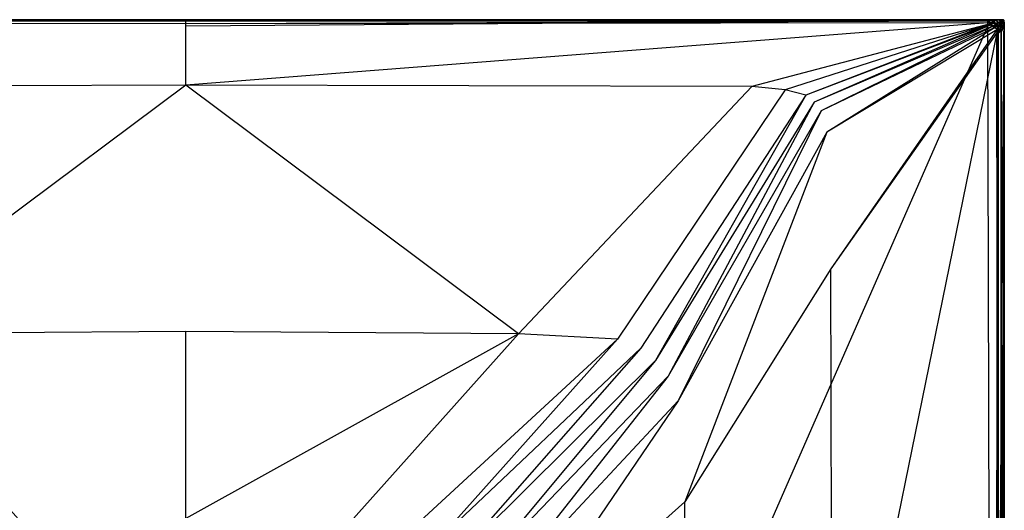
# Model space of a CAD drawing. Extents: x 0 to 0.8, y -0.9 to 0.
# Tile 17 of 17: x 0.319 to 0.8, y -0.24 to 0. Entities that reach past the tile are written whole.
import ezdxf

# ---------------------------------------------------------------- set-up
doc = ezdxf.new("R2010")
doc.units = 0
doc.layers.add('L0_WANNE_0_N_6229E3____REPLACEM', color=7, linetype='CONTINUOUS')

msp = doc.modelspace()

# ---------------------------------------------------------------- linework, layer by layer
at = {"layer": 'L0_WANNE_0_N_6229E3____REPLACEM', "color": 8}
for points, invisible_edges in [([(0.008, 0, 0.003678), (0.001294, 0, 0.030122), (0.4, 0, 0.005914), (0.008, 0, 0.003678)], 10), ([(0.4, 0, 0.005914), (0.001294, 0, 0.030122), (0.4, 0, 0.036031), (0.4, 0, 0.005914)], 13), ([(0.4, 0, 0.036031), (0.001294, 0, 0.030122), (0.001294, 0, 0.031383), (0.4, 0, 0.036031)], 10), ([(0.4, 0, 0.036031), (0.001294, 0, 0.031383), (0.001659, 0, 0.03323), (0.4, 0, 0.036031)], 13), ([(0.4, 0, 0.036031), (0.001659, 0, 0.03323), (0.007454, 0, 0.033795), (0.4, 0, 0.036031)], 10), ([(0.007477, 0, 0.034231), (0.4, 0, 0.036031), (0.007454, 0, 0.033795), (0.007477, 0, 0.034231)], 13), ([(0.0075, 0, 0.034667), (0.4, 0, 0.036467), (0.007477, 0, 0.034231), (0.0075, 0, 0.034667)], 13), ([(0.4, 0, 0.036031), (0.007477, 0, 0.034231), (0.4, 0, 0.036467), (0.4, 0, 0.036031)], 14), ([(0.0075, -0.000206, 0.034772), (0.4, 0, 0.036903), (0.0075, 0, 0.034667), (0.0075, -0.000206, 0.034772)], 13), ([(0.4, 0, 0.036903), (0.0075, -0.000206, 0.034772), (0.4, -0.000186, 0.036999), (0.4, 0, 0.036903)], 14), ([(0.4, 0, 0.036467), (0.0075, 0, 0.034667), (0.4, 0, 0.036903), (0.4, 0, 0.036467)], 14), ([(0.008, 0, 0.001), (0.4, 0, 0.002237), (0.008, 0), (0.008, 0, 0.001)], 13), ([(0.4, 0, 0.002237), (0.008, 0, 0.001), (0.4, 0, 0.003237), (0.4, 0, 0.002237)], 14), ([(0.008, 0, 0.003678), (0.4, 0, 0.005325), (0.008, 0, 0.003088), (0.008, 0, 0.003678)], 13), ([(0.4, 0, 0.005325), (0.008, 0, 0.003678), (0.4, 0, 0.005914), (0.4, 0, 0.005325)], 14), ([(0.008, 0, 0.003088), (0.4, 0, 0.003237), (0.008, 0, 0.001), (0.008, 0, 0.003088)], 13), ([(0.4, 0, 0.003237), (0.008, 0, 0.003088), (0.4, 0, 0.005325), (0.4, 0, 0.003237)], 14), ([(0.4, 0, 0.002237), (0.008, -0.002919), (0.008, 0), (0.4, 0, 0.002237)], 13), ([(0.008, -0.002919), (0.4, 0, 0.002237), (0.4, -0.002919, 0.002237), (0.008, -0.002919)], 14), ([(0.4, -0.000186, 0.036999), (0.7925, 0, 0.034667), (0.4, 0, 0.036903), (0.4, -0.000186, 0.036999)], 13), ([(0.7925, 0, 0.034667), (0.4, -0.000186, 0.036999), (0.7925, -0.000206, 0.034772), (0.7925, 0, 0.034667)], 14), ([(0.4, 0, 0.002237), (0.792, 0, 0.001), (0.792, 0), (0.4, 0, 0.002237)], 13), ([(0.792, 0, 0.001), (0.4, 0, 0.002237), (0.4, 0, 0.003237), (0.792, 0, 0.001)], 14), ([(0.4, 0, 0.036467), (0.7925, 0, 0.034667), (0.792523, 0, 0.034231), (0.4, 0, 0.036467)], 13), ([(0.7925, 0, 0.034667), (0.4, 0, 0.036467), (0.4, 0, 0.036903), (0.7925, 0, 0.034667)], 14), ([(0.4, 0, 0.005325), (0.792, 0, 0.003677), (0.792, 0, 0.003088), (0.4, 0, 0.005325)], 13), ([(0.792, 0, 0.003677), (0.4, 0, 0.005325), (0.4, 0, 0.005914), (0.792, 0, 0.003677)], 14), ([(0.4, 0, 0.005914), (0.7952, 0, 0.003677), (0.792, 0, 0.003677), (0.4, 0, 0.005914)], 13), ([(0.7952, 0, 0.003677), (0.4, 0, 0.005914), (0.7965, 0, 0.003677), (0.7952, 0, 0.003677)], 10), ([(0.7965, 0, 0.003677), (0.4, 0, 0.005914), (0.798706, 0, 0.003677), (0.7965, 0, 0.003677)], 13), ([(0.798706, 0, 0.003677), (0.4, 0, 0.005914), (0.798706, 0, 0.030122), (0.798706, 0, 0.003677)], 10), ([(0.798706, 0, 0.030122), (0.4, 0, 0.005914), (0.4, 0, 0.036031), (0.798706, 0, 0.030122)], 13), ([(0.798706, 0, 0.030122), (0.4, 0, 0.036031), (0.798706, 0, 0.031383), (0.798706, 0, 0.030122)], 10), ([(0.798706, 0, 0.031383), (0.4, 0, 0.036031), (0.798341, 0, 0.03323), (0.798706, 0, 0.031383)], 13), ([(0.798341, 0, 0.03323), (0.4, 0, 0.036031), (0.792546, 0, 0.033795), (0.798341, 0, 0.03323)], 14), ([(0.4, 0, 0.003237), (0.792, 0, 0.003088), (0.792, 0, 0.001), (0.4, 0, 0.003237)], 13), ([(0.792, 0, 0.003088), (0.4, 0, 0.003237), (0.4, 0, 0.005325), (0.792, 0, 0.003088)], 14), ([(0.4, 0, 0.036031), (0.792523, 0, 0.034231), (0.792546, 0, 0.033795), (0.4, 0, 0.036031)], 13), ([(0.792523, 0, 0.034231), (0.4, 0, 0.036031), (0.4, 0, 0.036467), (0.792523, 0, 0.034231)], 14), ([(0.792, 0), (0.4, -0.002919, 0.002237), (0.4, 0, 0.002237), (0.792, 0)], 13), ([(0.4, -0.002919, 0.002237), (0.792, 0), (0.792, -0.002919), (0.4, -0.002919, 0.002237)], 14), ([(0.792, 0, 0.001), (0.7952, 0), (0.792, 0), (0.792, 0, 0.001)], 13), ([(0.7952, 0), (0.792, 0, 0.001), (0.7952, 0, 0.001), (0.7952, 0)], 14), ([(0.792, 0, 0.003677), (0.7952, 0, 0.003088), (0.792, 0, 0.003088), (0.792, 0, 0.003677)], 13), ([(0.7952, 0, 0.003088), (0.792, 0, 0.003677), (0.7952, 0, 0.003677), (0.7952, 0, 0.003088)], 14), ([(0.792, 0, 0.003088), (0.7952, 0, 0.001), (0.792, 0, 0.001), (0.792, 0, 0.003088)], 13), ([(0.7952, 0, 0.001), (0.792, 0, 0.003088), (0.7952, 0, 0.003088), (0.7952, 0, 0.001)], 14), ([(0.7952, 0), (0.792, -0.002919), (0.792, 0), (0.7952, 0)], 13), ([(0.792, -0.002919), (0.7952, 0), (0.793437, -0.002919), (0.792, -0.002919)], 14), ([(0.7946, 0, 0.034845), (0.7925, 0, 0.034667), (0.7925, -0.000206, 0.034772), (0.7946, 0, 0.034845)], 14), ([(0.7946, 0, 0.034845), (0.7925, -0.000206, 0.034772), (0.794533, -0.000222, 0.034921), (0.7946, 0, 0.034845)], 14), ([(0.7925, 0, 0.034667), (0.794623, 0, 0.034409), (0.792523, 0, 0.034231), (0.7925, 0, 0.034667)], 13), ([(0.794623, 0, 0.034409), (0.7925, 0, 0.034667), (0.7946, 0, 0.034845), (0.794623, 0, 0.034409)], 14), ([(0.792523, 0, 0.034231), (0.794646, 0, 0.033973), (0.792546, 0, 0.033795), (0.792523, 0, 0.034231)], 13), ([(0.794646, 0, 0.033973), (0.792523, 0, 0.034231), (0.794623, 0, 0.034409), (0.794646, 0, 0.033973)], 14), ([(0.792546, 0, 0.033795), (0.797619, 0, 0.034046), (0.798341, 0, 0.03323), (0.792546, 0, 0.033795)], 15), ([(0.797619, 0, 0.034046), (0.792546, 0, 0.033795), (0.795519, 0, 0.033973), (0.797619, 0, 0.034046)], 15), ([(0.795519, 0, 0.033973), (0.792546, 0, 0.033795), (0.794646, 0, 0.033973), (0.795519, 0, 0.033973)], 15), ([(0.7952, 0), (0.795479, -0.002919), (0.793437, -0.002919), (0.7952, 0)], 13), ([(0.795417, -0.000253, 0.034919), (0.7946, 0, 0.034845), (0.794533, -0.000222, 0.034921), (0.795417, -0.000253, 0.034919)], 13), ([(0.7946, 0, 0.034845), (0.795417, -0.000253, 0.034919), (0.7955, 0, 0.034845), (0.7946, 0, 0.034845)], 14), ([(0.7946, 0, 0.034845), (0.795509, 0, 0.034409), (0.794623, 0, 0.034409), (0.7946, 0, 0.034845)], 13), ([(0.795509, 0, 0.034409), (0.7946, 0, 0.034845), (0.7955, 0, 0.034845), (0.795509, 0, 0.034409)], 14), ([(0.794623, 0, 0.034409), (0.795519, 0, 0.033973), (0.794646, 0, 0.033973), (0.794623, 0, 0.034409)], 13), ([(0.795519, 0, 0.033973), (0.794623, 0, 0.034409), (0.795509, 0, 0.034409), (0.795519, 0, 0.033973)], 14), ([(0.7952, 0, 0.001), (0.7965, 0), (0.7952, 0), (0.7952, 0, 0.001)], 13), ([(0.7965, 0), (0.7952, 0, 0.001), (0.7965, 0, 0.001), (0.7965, 0)], 14), ([(0.7952, 0, 0.003088), (0.7965, 0, 0.001), (0.7952, 0, 0.001), (0.7952, 0, 0.003088)], 13), ([(0.7965, 0, 0.001), (0.7952, 0, 0.003088), (0.7965, 0, 0.003088), (0.7965, 0, 0.001)], 14), ([(0.7952, 0, 0.003677), (0.7965, 0, 0.003088), (0.7952, 0, 0.003088), (0.7952, 0, 0.003677)], 13), ([(0.7965, 0, 0.003088), (0.7952, 0, 0.003677), (0.7965, 0, 0.003677), (0.7965, 0, 0.003088)], 14), ([(0.795479, -0.002919), (0.7952, 0), (0.7965, 0), (0.795479, -0.002919)], 14), ([(0.79782, -0.0003, 0.034998), (0.7955, 0, 0.034845), (0.795417, -0.000253, 0.034919), (0.79782, -0.0003, 0.034998)], 13), ([(0.7965, 0), (0.796271, -0.002919), (0.795479, -0.002919), (0.7965, 0)], 13), ([(0.7955, 0, 0.034845), (0.79782, -0.0003, 0.034998), (0.798078, 0, 0.034934), (0.7955, 0, 0.034845)], 14), ([(0.7955, 0, 0.034845), (0.797848, 0, 0.03449), (0.795509, 0, 0.034409), (0.7955, 0, 0.034845)], 13), ([(0.797848, 0, 0.03449), (0.7955, 0, 0.034845), (0.798078, 0, 0.034934), (0.797848, 0, 0.03449)], 14), ([(0.795509, 0, 0.034409), (0.797619, 0, 0.034046), (0.795519, 0, 0.033973), (0.795509, 0, 0.034409)], 13), ([(0.797619, 0, 0.034046), (0.795509, 0, 0.034409), (0.797848, 0, 0.03449), (0.797619, 0, 0.034046)], 14), ([(0.796271, -0.002919), (0.7965, 0), (0.799684, 0), (0.796271, -0.002919)], 14), ([(0.799684, 0), (0.796784, -0.0038), (0.796271, -0.002919), (0.799684, 0)], 13), ([(0.7965, 0, 0.001), (0.799684, 0), (0.7965, 0), (0.7965, 0, 0.001)], 13), ([(0.799684, 0), (0.7965, 0, 0.001), (0.799526, 0, 0.001), (0.799684, 0)], 14), ([(0.7965, 0, 0.003088), (0.799526, 0, 0.001), (0.7965, 0, 0.001), (0.7965, 0, 0.003088)], 13), ([(0.799526, 0, 0.001), (0.7965, 0, 0.003088), (0.799195, 0, 0.003088), (0.799526, 0, 0.001)], 14), ([(0.7965, 0, 0.003677), (0.799195, 0, 0.003088), (0.7965, 0, 0.003088), (0.7965, 0, 0.003677)], 13), ([(0.799195, 0, 0.003088), (0.7965, 0, 0.003677), (0.798706, 0, 0.003677), (0.799195, 0, 0.003088)], 14), ([(0.796784, -0.0038), (0.799684, 0), (0.799698, -0.000251), (0.796784, -0.0038)], 14), ([(0.797619, 0, 0.034046), (0.798802, 0, 0.033414), (0.798341, 0, 0.03323), (0.797619, 0, 0.034046)], 13), ([(0.798802, 0, 0.033414), (0.797619, 0, 0.034046), (0.797848, 0, 0.03449), (0.798802, 0, 0.033414)], 14), ([(0.798093, -0.000374, 0.034934), (0.798078, 0, 0.034934), (0.79782, -0.0003, 0.034998), (0.798093, -0.000374, 0.034934)], 14), ([(0.797848, 0, 0.03449), (0.799262, 0, 0.033597), (0.798802, 0, 0.033414), (0.797848, 0, 0.03449)], 13), ([(0.799262, 0, 0.033597), (0.797848, 0, 0.03449), (0.798078, 0, 0.034934), (0.799262, 0, 0.033597)], 14), ([(0.79928, -0.000288, 0.033586), (0.798078, 0, 0.034934), (0.798093, -0.000374, 0.034934), (0.79928, -0.000288, 0.033586)], 13), ([(0.798078, 0, 0.034934), (0.79928, -0.000288, 0.033586), (0.799262, 0, 0.033597), (0.798078, 0, 0.034934)], 14), ([(0.798341, 0, 0.03323), (0.799195, 0, 0.031421), (0.798706, 0, 0.031383), (0.798341, 0, 0.03323)], 13), ([(0.799195, 0, 0.031421), (0.798341, 0, 0.03323), (0.798802, 0, 0.033414), (0.799195, 0, 0.031421)], 14), ([(0.798706, 0, 0.003677), (0.799195, 0, 0.030122), (0.799195, 0, 0.003088), (0.798706, 0, 0.003677)], 13), ([(0.799195, 0, 0.030122), (0.798706, 0, 0.003677), (0.798706, 0, 0.030122), (0.799195, 0, 0.030122)], 14), ([(0.798706, 0, 0.031383), (0.799195, 0, 0.030122), (0.798706, 0, 0.030122), (0.798706, 0, 0.031383)], 13), ([(0.799195, 0, 0.030122), (0.798706, 0, 0.031383), (0.799195, 0, 0.031421), (0.799195, 0, 0.030122)], 14), ([(0.798802, 0, 0.033414), (0.799684, 0, 0.031459), (0.799195, 0, 0.031421), (0.798802, 0, 0.033414)], 13), ([(0.799684, 0, 0.031459), (0.798802, 0, 0.033414), (0.799262, 0, 0.033597), (0.799684, 0, 0.031459)], 14), ([(0.799195, 0, 0.031421), (0.799684, 0, 0.030122), (0.799195, 0, 0.030122), (0.799195, 0, 0.031421)], 13), ([(0.799684, 0, 0.030122), (0.799195, 0, 0.031421), (0.799684, 0, 0.031459), (0.799684, 0, 0.030122)], 14), ([(0.799684, 0, 0.001015), (0.799526, 0, 0.001), (0.799195, 0, 0.003088), (0.799684, 0, 0.001015)], 10), ([(0.799684, 0, 0.001015), (0.799195, 0, 0.003088), (0.799684, 0, 0.030122), (0.799684, 0, 0.001015)], 13), ([(0.799684, 0, 0.030122), (0.799195, 0, 0.003088), (0.799195, 0, 0.030122), (0.799684, 0, 0.030122)], 15), ([(0.79971, -0.000251, 0.031459), (0.799262, 0, 0.033597), (0.79928, -0.000288, 0.033586), (0.79971, -0.000251, 0.031459)], 13), ([(0.799262, 0, 0.033597), (0.79971, -0.000251, 0.031459), (0.799684, 0, 0.031459), (0.799262, 0, 0.033597)], 14), ([(0.799526, 0, 0.001), (0.799684, 0, 0.001015), (0.799684, 0), (0.799526, 0, 0.001)], 13), ([(0.799698, -0.000251), (0.799684, 0, 0.001015), (0.799698, -0.000251, 0.001015), (0.799698, -0.000251)], 13), ([(0.799684, 0, 0.001015), (0.799698, -0.000251), (0.799684, 0), (0.799684, 0, 0.001015)], 14), ([(0.79971, -0.000251, 0.030122), (0.799684, 0, 0.031459), (0.79971, -0.000251, 0.031459), (0.79971, -0.000251, 0.030122)], 13), ([(0.799684, 0, 0.031459), (0.79971, -0.000251, 0.030122), (0.799684, 0, 0.030122), (0.799684, 0, 0.031459)], 14), ([(0.799698, -0.000251, 0.001015), (0.799684, 0, 0.030122), (0.79971, -0.000251, 0.030122), (0.799698, -0.000251, 0.001015)], 13), ([(0.799684, 0, 0.030122), (0.799698, -0.000251, 0.001015), (0.799684, 0, 0.001015), (0.799684, 0, 0.030122)], 14), ([(0.4, -0.897081, 0.00451), (0.002917, -0.399287, 0.002258), (0.005468, -0.002919), (0.4, -0.897081, 0.00451)], 14), ([(0.4, -0.897081, 0.00451), (0.005468, -0.002919), (0.00653, -0.002919), (0.4, -0.897081, 0.00451)], 14), ([(0.4, -0.897081, 0.00451), (0.00653, -0.002919), (0.008, -0.002919), (0.4, -0.897081, 0.00451)], 14), ([(0.0075, -0.000748, 0.035451), (0.4, -0.000186, 0.036999), (0.0075, -0.000206, 0.034772), (0.0075, -0.000748, 0.035451)], 13), ([(0.4, -0.000186, 0.036999), (0.0075, -0.000748, 0.035451), (0.4, -0.000758, 0.037687), (0.4, -0.000186, 0.036999)], 14), ([(0.008023, -0.001572, 0.03549), (0.4, -0.000758, 0.037687), (0.0075, -0.000748, 0.035451), (0.008023, -0.001572, 0.03549)], 13), ([(0.4, -0.897081, 0.00451), (0.008, -0.002919), (0.4, -0.002919, 0.002237), (0.4, -0.897081, 0.00451)], 14), ([(0.4, -0.000758, 0.037687), (0.008023, -0.001572, 0.03549), (0.4, -0.001982, 0.037727), (0.4, -0.000758, 0.037687)], 14), ([(0.4, -0.001982, 0.037727), (0.008023, -0.001572, 0.03549), (0.123287, -0.032694, 0.037049), (0.4, -0.001982, 0.037727)], 14), ([(0.4, -0.032041, 0.037048), (0.4, -0.001982, 0.037727), (0.123287, -0.032694, 0.037049), (0.4, -0.032041, 0.037048)], 14), ([(0.4, -0.000186, 0.036999), (0.7925, -0.000748, 0.035451), (0.7925, -0.000206, 0.034772), (0.4, -0.000186, 0.036999)], 13), ([(0.7925, -0.000748, 0.035451), (0.4, -0.000186, 0.036999), (0.4, -0.000758, 0.037687), (0.7925, -0.000748, 0.035451)], 14), ([(0.4, -0.001982, 0.037727), (0.7925, -0.000748, 0.035451), (0.4, -0.000758, 0.037687), (0.4, -0.001982, 0.037727)], 13), ([(0.7925, -0.000748, 0.035451), (0.4, -0.001982, 0.037727), (0.791977, -0.001572, 0.03549), (0.7925, -0.000748, 0.035451)], 14), ([(0.791977, -0.001572, 0.03549), (0.4, -0.001982, 0.037727), (0.4, -0.032041, 0.037048), (0.791977, -0.001572, 0.03549)], 14), ([(0.791977, -0.001572, 0.03549), (0.4, -0.032041, 0.037048), (0.676713, -0.032694, 0.037049), (0.791977, -0.001572, 0.03549)], 14), ([(0.792, -0.002919), (0.4, -0.897081, 0.00451), (0.4, -0.002919, 0.002237), (0.792, -0.002919)], 14), ([(0.794217, -0.896614, 0.002273), (0.4, -0.897081, 0.00451), (0.792, -0.002919), (0.794217, -0.896614, 0.002273)], 14), ([(0.79367, -0.001873, 0.03549), (0.791977, -0.001572, 0.03549), (0.676713, -0.032694, 0.037049), (0.79367, -0.001873, 0.03549)], 14), ([(0.79367, -0.001873, 0.03549), (0.676713, -0.032694, 0.037049), (0.692959, -0.034331, 0.035977), (0.79367, -0.001873, 0.03549)], 14), ([(0.702983, -0.0368, 0.035988), (0.79367, -0.001873, 0.03549), (0.692959, -0.034331, 0.035977), (0.702983, -0.0368, 0.035988)], 13), ([(0.79367, -0.001873, 0.03549), (0.702983, -0.0368, 0.035988), (0.794483, -0.002062, 0.03549), (0.79367, -0.001873, 0.03549)], 14), ([(0.707027, -0.040233, 0.035989), (0.794483, -0.002062, 0.03549), (0.702983, -0.0368, 0.035988), (0.707027, -0.040233, 0.035989)], 13), ([(0.794483, -0.002062, 0.03549), (0.707027, -0.040233, 0.035989), (0.795903, -0.002443, 0.03549), (0.794483, -0.002062, 0.03549)], 14), ([(0.710521, -0.044476, 0.035988), (0.795903, -0.002443, 0.03549), (0.707027, -0.040233, 0.035989), (0.710521, -0.044476, 0.035988)], 13), ([(0.795903, -0.002443, 0.03549), (0.710521, -0.044476, 0.035988), (0.796058, -0.003518, 0.03549), (0.795903, -0.002443, 0.03549)], 14), ([(0.713249, -0.054905, 0.036007), (0.796058, -0.003518, 0.03549), (0.710521, -0.044476, 0.035988), (0.713249, -0.054905, 0.036007)], 13), ([(0.796058, -0.003518, 0.03549), (0.713249, -0.054905, 0.036007), (0.796296, -0.004953, 0.03549), (0.796058, -0.003518, 0.03549)], 14), ([(0.79367, -0.001873, 0.03549), (0.7925, -0.000748, 0.035451), (0.791977, -0.001572, 0.03549), (0.79367, -0.001873, 0.03549)], 13), ([(0.794217, -0.896614, 0.002273), (0.792, -0.002919), (0.793437, -0.002919), (0.794217, -0.896614, 0.002273)], 14), ([(0.7925, -0.000748, 0.035451), (0.794533, -0.000222, 0.034921), (0.7925, -0.000206, 0.034772), (0.7925, -0.000748, 0.035451)], 14), ([(0.794533, -0.000222, 0.034921), (0.7925, -0.000748, 0.035451), (0.794341, -0.000867, 0.035451), (0.794533, -0.000222, 0.034921)], 14), ([(0.7925, -0.000748, 0.035451), (0.79367, -0.001873, 0.03549), (0.794341, -0.000867, 0.035451), (0.7925, -0.000748, 0.035451)], 14), ([(0.796784, -0.0038), (0.793437, -0.002919), (0.795479, -0.002919), (0.796784, -0.0038)], 14), ([(0.796884, -0.00484), (0.793437, -0.002919), (0.796784, -0.0038), (0.796884, -0.00484)], 14), ([(0.796884, -0.00484), (0.794217, -0.896614, 0.002273), (0.793437, -0.002919), (0.796884, -0.00484)], 14), ([(0.794483, -0.002062, 0.03549), (0.794341, -0.000867, 0.035451), (0.79367, -0.001873, 0.03549), (0.794483, -0.002062, 0.03549)], 13), ([(0.795197, -0.000922, 0.035451), (0.794533, -0.000222, 0.034921), (0.794341, -0.000867, 0.035451), (0.795197, -0.000922, 0.035451)], 13), ([(0.794341, -0.000867, 0.035451), (0.794483, -0.002062, 0.03549), (0.795197, -0.000922, 0.035451), (0.794341, -0.000867, 0.035451)], 14), ([(0.795903, -0.002443, 0.03549), (0.795197, -0.000922, 0.035451), (0.794483, -0.002062, 0.03549), (0.795903, -0.002443, 0.03549)], 13), ([(0.794533, -0.000222, 0.034921), (0.795197, -0.000922, 0.035451), (0.795417, -0.000253, 0.034919), (0.794533, -0.000222, 0.034921)], 14), ([(0.797081, -0.001159, 0.035451), (0.795417, -0.000253, 0.034919), (0.795197, -0.000922, 0.035451), (0.797081, -0.001159, 0.035451)], 14), ([(0.795197, -0.000922, 0.035451), (0.795903, -0.002443, 0.03549), (0.797081, -0.001159, 0.035451), (0.795197, -0.000922, 0.035451)], 14), ([(0.79782, -0.0003, 0.034998), (0.795417, -0.000253, 0.034919), (0.797081, -0.001159, 0.035451), (0.79782, -0.0003, 0.034998)], 14), ([(0.796784, -0.0038), (0.795479, -0.002919), (0.796271, -0.002919), (0.796784, -0.0038)], 14), ([(0.796058, -0.003518, 0.03549), (0.797081, -0.001159, 0.035451), (0.795903, -0.002443, 0.03549), (0.796058, -0.003518, 0.03549)], 13), ([(0.797081, -0.001159, 0.035451), (0.796058, -0.003518, 0.03549), (0.797016, -0.002493, 0.035451), (0.797081, -0.001159, 0.035451)], 14), ([(0.796296, -0.004953, 0.03549), (0.797016, -0.002493, 0.035451), (0.796058, -0.003518, 0.03549), (0.796296, -0.004953, 0.03549)], 13), ([(0.797016, -0.002493, 0.035451), (0.796296, -0.004953, 0.03549), (0.797088, -0.004335, 0.035451), (0.797016, -0.002493, 0.035451)], 14), ([(0.797088, -0.004335, 0.035451), (0.796296, -0.004953, 0.03549), (0.796342, -0.006464, 0.03549), (0.797088, -0.004335, 0.035451)], 14), ([(0.797088, -0.004335, 0.035451), (0.796342, -0.006464, 0.03549), (0.7968, -0.005941, 0.035451), (0.797088, -0.004335, 0.035451)], 14), ([(0.799698, -0.000251), (0.796884, -0.00484), (0.796784, -0.0038), (0.799698, -0.000251)], 13), ([(0.7984, -0.006041, 0.034667), (0.797088, -0.004335, 0.035451), (0.7968, -0.005941, 0.035451), (0.7984, -0.006041, 0.034667)], 14), ([(0.796884, -0.00484), (0.799698, -0.000251), (0.799794, -0.002044), (0.796884, -0.00484)], 14), ([(0.799794, -0.002044), (0.797009, -0.005891), (0.796884, -0.00484), (0.799794, -0.002044)], 13), ([(0.797009, -0.005891), (0.799794, -0.002044), (0.799923, -0.003343), (0.797009, -0.005891)], 14), ([(0.799923, -0.003343), (0.797083, -0.006576), (0.797009, -0.005891), (0.799923, -0.003343)], 13), ([(0.798197, -0.003043, 0.034934), (0.797081, -0.001159, 0.035451), (0.797016, -0.002493, 0.035451), (0.798197, -0.003043, 0.034934)], 14), ([(0.798197, -0.003043, 0.034934), (0.797016, -0.002493, 0.035451), (0.797088, -0.004335, 0.035451), (0.798197, -0.003043, 0.034934)], 14), ([(0.798197, -0.003043, 0.034934), (0.79782, -0.0003, 0.034998), (0.797081, -0.001159, 0.035451), (0.798197, -0.003043, 0.034934)], 14), ([(0.797083, -0.006576), (0.799923, -0.003343), (0.8, -0.006541), (0.797083, -0.006576)], 14), ([(0.798223, -0.003943, 0.034845), (0.798197, -0.003043, 0.034934), (0.797088, -0.004335, 0.035451), (0.798223, -0.003943, 0.034845)], 14), ([(0.7984, -0.006041, 0.034667), (0.798223, -0.003943, 0.034845), (0.797088, -0.004335, 0.035451), (0.7984, -0.006041, 0.034667)], 14), ([(0.798197, -0.003043, 0.034934), (0.798093, -0.000374, 0.034934), (0.79782, -0.0003, 0.034998), (0.798197, -0.003043, 0.034934)], 14), ([(0.798093, -0.000374, 0.034934), (0.799407, -0.002343, 0.033508), (0.79928, -0.000288, 0.033586), (0.798093, -0.000374, 0.034934)], 14), ([(0.799407, -0.002343, 0.033508), (0.798093, -0.000374, 0.034934), (0.798197, -0.003043, 0.034934), (0.799407, -0.002343, 0.033508)], 13), ([(0.799407, -0.002343, 0.033508), (0.798197, -0.003043, 0.034934), (0.799533, -0.003443, 0.033419), (0.799407, -0.002343, 0.033508)], 14), ([(0.798197, -0.003043, 0.034934), (0.798223, -0.003943, 0.034845), (0.799533, -0.003443, 0.033419), (0.798197, -0.003043, 0.034934)], 14), ([(0.799533, -0.003443, 0.033419), (0.798223, -0.003943, 0.034845), (0.7984, -0.006041, 0.034667), (0.799533, -0.003443, 0.033419)], 14), ([(0.799533, -0.003443, 0.033419), (0.7984, -0.006041, 0.034667), (0.7996, -0.006241, 0.033241), (0.799533, -0.003443, 0.033419)], 14), ([(0.79971, -0.000251, 0.031459), (0.79928, -0.000288, 0.033586), (0.799894, -0.002044, 0.031459), (0.79971, -0.000251, 0.031459)], 14), ([(0.79928, -0.000288, 0.033586), (0.799407, -0.002343, 0.033508), (0.799894, -0.002044, 0.031459), (0.79928, -0.000288, 0.033586)], 14), ([(0.799894, -0.002044, 0.031459), (0.799407, -0.002343, 0.033508), (0.799923, -0.003343, 0.031459), (0.799894, -0.002044, 0.031459)], 14), ([(0.799407, -0.002343, 0.033508), (0.799533, -0.003443, 0.033419), (0.799923, -0.003343, 0.031459), (0.799407, -0.002343, 0.033508)], 14), ([(0.799923, -0.003343, 0.031459), (0.799533, -0.003443, 0.033419), (0.7996, -0.006241, 0.033241), (0.799923, -0.003343, 0.031459)], 14), ([(0.799923, -0.003343, 0.031459), (0.7996, -0.006241, 0.033241), (0.8, -0.006541, 0.031459), (0.799923, -0.003343, 0.031459)], 14), ([(0.799698, -0.000251, 0.001015), (0.79971, -0.000251, 0.030122), (0.799797, -0.002044, 0.001015), (0.799698, -0.000251, 0.001015)], 14), ([(0.799794, -0.002044), (0.799698, -0.000251, 0.001015), (0.799797, -0.002044, 0.001015), (0.799794, -0.002044)], 13), ([(0.799698, -0.000251, 0.001015), (0.799794, -0.002044), (0.799698, -0.000251), (0.799698, -0.000251, 0.001015)], 14), ([(0.79971, -0.000251, 0.030122), (0.799894, -0.002044, 0.030122), (0.799797, -0.002044, 0.001015), (0.79971, -0.000251, 0.030122)], 14), ([(0.799894, -0.002044, 0.030122), (0.79971, -0.000251, 0.031459), (0.799894, -0.002044, 0.031459), (0.799894, -0.002044, 0.030122)], 13), ([(0.79971, -0.000251, 0.031459), (0.799894, -0.002044, 0.030122), (0.79971, -0.000251, 0.030122), (0.79971, -0.000251, 0.031459)], 14), ([(0.799797, -0.002044, 0.001015), (0.799923, -0.003343), (0.799794, -0.002044), (0.799797, -0.002044, 0.001015)], 14), ([(0.799797, -0.002044, 0.001015), (0.799894, -0.002044, 0.030122), (0.799923, -0.003343, 0.001015), (0.799797, -0.002044, 0.001015)], 14), ([(0.799923, -0.003343), (0.799797, -0.002044, 0.001015), (0.799923, -0.003343, 0.001015), (0.799923, -0.003343)], 13), ([(0.799923, -0.003343, 0.030122), (0.799894, -0.002044, 0.031459), (0.799923, -0.003343, 0.031459), (0.799923, -0.003343, 0.030122)], 13), ([(0.799894, -0.002044, 0.031459), (0.799923, -0.003343, 0.030122), (0.799894, -0.002044, 0.030122), (0.799894, -0.002044, 0.031459)], 14), ([(0.799894, -0.002044, 0.030122), (0.799923, -0.003343, 0.030122), (0.799923, -0.003343, 0.001015), (0.799894, -0.002044, 0.030122)], 14), ([(0.8, -0.006541), (0.799923, -0.003343, 0.001015), (0.8, -0.006541, 0.001015), (0.8, -0.006541)], 13), ([(0.799923, -0.003343, 0.001015), (0.8, -0.006541), (0.799923, -0.003343), (0.799923, -0.003343, 0.001015)], 14), ([(0.8, -0.006541, 0.030122), (0.799923, -0.003343, 0.031459), (0.8, -0.006541, 0.031459), (0.8, -0.006541, 0.030122)], 13), ([(0.799923, -0.003343, 0.031459), (0.8, -0.006541, 0.030122), (0.799923, -0.003343, 0.030122), (0.799923, -0.003343, 0.031459)], 14), ([(0.8, -0.006541, 0.001015), (0.799923, -0.003343, 0.030122), (0.8, -0.006541, 0.030122), (0.8, -0.006541, 0.001015)], 13), ([(0.799923, -0.003343, 0.030122), (0.8, -0.006541, 0.001015), (0.799923, -0.003343, 0.001015), (0.799923, -0.003343, 0.030122)], 14), ([(0.715188, -0.121646, 0.035978), (0.796296, -0.004953, 0.03549), (0.713249, -0.054905, 0.036007), (0.715188, -0.121646, 0.035978)], 13), ([(0.796296, -0.004953, 0.03549), (0.715188, -0.121646, 0.035978), (0.796342, -0.006464, 0.03549), (0.796296, -0.004953, 0.03549)], 14), ([(0.796342, -0.006464, 0.03549), (0.715188, -0.121646, 0.035978), (0.716021, -0.399287, 0.035976), (0.796342, -0.006464, 0.03549)], 14), ([(0.796342, -0.006464, 0.03549), (0.716021, -0.399287, 0.035976), (0.795771, -0.399287, 0.037748), (0.796342, -0.006464, 0.03549)], 14), ([(0.797083, -0.399287, 0.002258), (0.794217, -0.896614, 0.002273), (0.796884, -0.00484), (0.797083, -0.399287, 0.002258)], 14), ([(0.797, -0.399287, 0.037708), (0.796342, -0.006464, 0.03549), (0.795771, -0.399287, 0.037748), (0.797, -0.399287, 0.037708)], 14), ([(0.797, -0.399287, 0.037708), (0.7968, -0.005941, 0.035451), (0.796342, -0.006464, 0.03549), (0.797, -0.399287, 0.037708)], 14), ([(0.7984, -0.006041, 0.034667), (0.7968, -0.005941, 0.035451), (0.797, -0.399287, 0.037708), (0.7984, -0.006041, 0.034667)], 14), ([(0.797083, -0.006576), (0.796884, -0.00484), (0.797009, -0.005891), (0.797083, -0.006576)], 14), ([(0.797083, -0.399287, 0.002258), (0.796884, -0.00484), (0.797083, -0.006576), (0.797083, -0.399287, 0.002258)], 14), ([(0.7985, -0.399287, 0.036835), (0.7984, -0.006041, 0.034667), (0.797, -0.399287, 0.037708), (0.7985, -0.399287, 0.036835)], 14), ([(0.8, -0.006541), (0.797083, -0.399287, 0.002258), (0.797083, -0.006576), (0.8, -0.006541)], 13), ([(0.797083, -0.399287, 0.002258), (0.8, -0.006541), (0.8, -0.399287, 0.002258), (0.797083, -0.399287, 0.002258)], 14), ([(0.7984, -0.006041, 0.034667), (0.7985, -0.399287, 0.036835), (0.7996, -0.399287, 0.035499), (0.7984, -0.006041, 0.034667)], 14), ([(0.7984, -0.006041, 0.034667), (0.7996, -0.399287, 0.035499), (0.7996, -0.006241, 0.033241), (0.7984, -0.006041, 0.034667)], 14), ([(0.7996, -0.006241, 0.033241), (0.7996, -0.399287, 0.035499), (0.8, -0.399287, 0.033806), (0.7996, -0.006241, 0.033241)], 14), ([(0.7996, -0.006241, 0.033241), (0.8, -0.399287, 0.033806), (0.8, -0.006541, 0.031459), (0.7996, -0.006241, 0.033241)], 14), ([(0.8, -0.399287, 0.032469), (0.8, -0.006541, 0.031459), (0.8, -0.399287, 0.033806), (0.8, -0.399287, 0.032469)], 13), ([(0.8, -0.006541, 0.031459), (0.8, -0.399287, 0.032469), (0.8, -0.006541, 0.030122), (0.8, -0.006541, 0.031459)], 14), ([(0.8, -0.399287, 0.003276), (0.8, -0.006541, 0.030122), (0.8, -0.399287, 0.032469), (0.8, -0.399287, 0.003276)], 13), ([(0.8, -0.006541, 0.030122), (0.8, -0.399287, 0.003276), (0.8, -0.006541, 0.001015), (0.8, -0.006541, 0.030122)], 14), ([(0.8, -0.399287, 0.002258), (0.8, -0.006541, 0.001015), (0.8, -0.399287, 0.003276), (0.8, -0.399287, 0.002258)], 13), ([(0.8, -0.006541, 0.001015), (0.8, -0.399287, 0.002258), (0.8, -0.006541), (0.8, -0.006541, 0.001015)], 14), ([(0.4, -0.032041, 0.037048), (0.123287, -0.032694, 0.037049), (0.237395, -0.153372, 0.03428), (0.4, -0.032041, 0.037048)], 14), ([(0.4, -0.032041, 0.037048), (0.237395, -0.153372, 0.03428), (0.4, -0.152204, 0.034277), (0.4, -0.032041, 0.037048)], 14), ([(0.562605, -0.153372, 0.03428), (0.4, -0.032041, 0.037048), (0.4, -0.152204, 0.034277), (0.562605, -0.153372, 0.03428)], 14), ([(0.676713, -0.032694, 0.037049), (0.4, -0.032041, 0.037048), (0.562605, -0.153372, 0.03428), (0.676713, -0.032694, 0.037049)], 14), ([(0.676713, -0.032694, 0.037049), (0.562605, -0.153372, 0.03428), (0.611048, -0.15609, 0.034313), (0.676713, -0.032694, 0.037049)], 14), ([(0.692959, -0.034331, 0.035977), (0.676713, -0.032694, 0.037049), (0.611048, -0.15609, 0.034313), (0.692959, -0.034331, 0.035977)], 14), ([(0.692959, -0.034331, 0.035977), (0.611048, -0.15609, 0.034313), (0.622362, -0.160414, 0.034321), (0.692959, -0.034331, 0.035977)], 14), ([(0.702983, -0.0368, 0.035988), (0.692959, -0.034331, 0.035977), (0.622362, -0.160414, 0.034321), (0.702983, -0.0368, 0.035988)], 14), ([(0.629572, -0.166489, 0.034324), (0.702983, -0.0368, 0.035988), (0.622362, -0.160414, 0.034321), (0.629572, -0.166489, 0.034324)], 13), ([(0.702983, -0.0368, 0.035988), (0.629572, -0.166489, 0.034324), (0.707027, -0.040233, 0.035989), (0.702983, -0.0368, 0.035988)], 14), ([(0.635808, -0.174071, 0.03432), (0.707027, -0.040233, 0.035989), (0.629572, -0.166489, 0.034324), (0.635808, -0.174071, 0.03432)], 13), ([(0.707027, -0.040233, 0.035989), (0.635808, -0.174071, 0.03432), (0.710521, -0.044476, 0.035988), (0.707027, -0.040233, 0.035989)], 14), ([(0.640581, -0.186161, 0.034371), (0.710521, -0.044476, 0.035988), (0.635808, -0.174071, 0.03432), (0.640581, -0.186161, 0.034371)], 13), ([(0.710521, -0.044476, 0.035988), (0.640581, -0.186161, 0.034371), (0.713249, -0.054905, 0.036007), (0.710521, -0.044476, 0.035988)], 14), ([(0.643839, -0.235516, 0.034388), (0.713249, -0.054905, 0.036007), (0.640581, -0.186161, 0.034371), (0.643839, -0.235516, 0.034388)], 13), ([(0.713249, -0.054905, 0.036007), (0.643839, -0.235516, 0.034388), (0.715188, -0.121646, 0.035978), (0.713249, -0.054905, 0.036007)], 14), ([(0.715188, -0.121646, 0.035978), (0.643839, -0.235516, 0.034388), (0.64526, -0.399287, 0.034382), (0.715188, -0.121646, 0.035978)], 14), ([(0.716021, -0.399287, 0.035976), (0.715188, -0.121646, 0.035978), (0.64526, -0.399287, 0.034382), (0.716021, -0.399287, 0.035976)], 14), ([(0.4, -0.152204, 0.034277), (0.237395, -0.153372, 0.03428), (0.31944, -0.245312, 0.032172), (0.4, -0.152204, 0.034277)], 14), ([(0.31944, -0.245312, 0.032172), (0.237395, -0.153372, 0.03428), (0.289621, -0.248835, 0.032189), (0.31944, -0.245312, 0.032172)], 14), ([(0.4, -0.243687, 0.032168), (0.4, -0.152204, 0.034277), (0.31944, -0.245312, 0.032172), (0.4, -0.243687, 0.032168)], 14), ([(0.562605, -0.153372, 0.03428), (0.4, -0.152204, 0.034277), (0.4, -0.243687, 0.032168), (0.562605, -0.153372, 0.03428)], 14), ([(0.562605, -0.153372, 0.03428), (0.4, -0.243687, 0.032168), (0.48056, -0.245312, 0.032172), (0.562605, -0.153372, 0.03428)], 14), ([(0.562605, -0.153372, 0.03428), (0.48056, -0.245312, 0.032172), (0.510379, -0.248835, 0.032189), (0.562605, -0.153372, 0.03428)], 14), ([(0.611048, -0.15609, 0.034313), (0.562605, -0.153372, 0.03428), (0.510379, -0.248835, 0.032189), (0.611048, -0.15609, 0.034313)], 14), ([(0.522867, -0.254564, 0.032194), (0.611048, -0.15609, 0.034313), (0.510379, -0.248835, 0.032189), (0.522867, -0.254564, 0.032194)], 13), ([(0.611048, -0.15609, 0.034313), (0.522867, -0.254564, 0.032194), (0.622362, -0.160414, 0.034321), (0.611048, -0.15609, 0.034313)], 14), ([(0.532472, -0.26267, 0.032198), (0.622362, -0.160414, 0.034321), (0.522867, -0.254564, 0.032194), (0.532472, -0.26267, 0.032198)], 13), ([(0.622362, -0.160414, 0.034321), (0.532472, -0.26267, 0.032198), (0.629572, -0.166489, 0.034324), (0.622362, -0.160414, 0.034321)], 14), ([(0.540831, -0.272783, 0.032193), (0.629572, -0.166489, 0.034324), (0.532472, -0.26267, 0.032198), (0.540831, -0.272783, 0.032193)], 13), ([(0.629572, -0.166489, 0.034324), (0.540831, -0.272783, 0.032193), (0.635808, -0.174071, 0.03432), (0.629572, -0.166489, 0.034324)], 14), ([(0.547154, -0.28635, 0.032266), (0.635808, -0.174071, 0.03432), (0.540831, -0.272783, 0.032193), (0.547154, -0.28635, 0.032266)], 13), ([(0.635808, -0.174071, 0.03432), (0.547154, -0.28635, 0.032266), (0.640581, -0.186161, 0.034371), (0.635808, -0.174071, 0.03432)], 14), ([(0.551413, -0.317368, 0.032319), (0.640581, -0.186161, 0.034371), (0.547154, -0.28635, 0.032266), (0.551413, -0.317368, 0.032319)], 13), ([(0.640581, -0.186161, 0.034371), (0.551413, -0.317368, 0.032319), (0.643839, -0.235516, 0.034388), (0.640581, -0.186161, 0.034371)], 14), ([(0.643839, -0.235516, 0.034388), (0.551413, -0.317368, 0.032319), (0.553355, -0.399287, 0.032311), (0.643839, -0.235516, 0.034388)], 14), ([(0.64526, -0.399287, 0.034382), (0.643839, -0.235516, 0.034388), (0.553355, -0.399287, 0.032311), (0.64526, -0.399287, 0.034382)], 14)]:
    msp.add_3dface(points, dxfattribs=dict(at, invisible_edges=invisible_edges))

doc.saveas('drawing.dxf')
